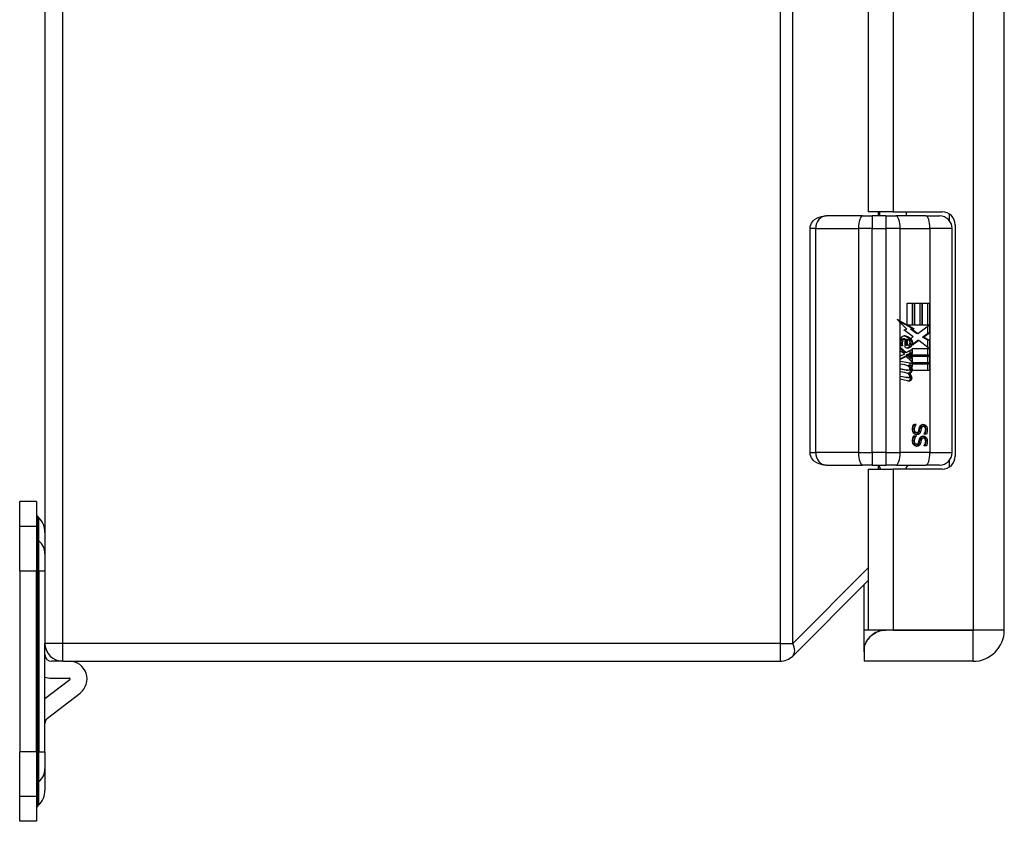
# Model space of a CAD drawing. Header units: inches. Extents: x 3.2 to 50.2, y 2.5 to 32.1.
# Tile 10 of 34: x 12.7 to 17.3, y 13.5 to 17.2. Entities that reach past the tile are written whole.
import ezdxf

# ---------------------------------------------------------------- set-up
doc = ezdxf.new("R2010")
doc.units = ezdxf.units.IN
doc.header["$MEASUREMENT"] = 0
doc.layers.add('Visible Edges(ANSI)', color=7, linetype='Continuous', lineweight=25)
doc.layers.add('Visible Tangent Edges(ANSI)', color=7, linetype='Continuous', lineweight=25)

msp = doc.modelspace()

# ---------------------------------------------------------------- linework, layer by layer
at = {"layer": 'Visible Edges(ANSI)'}
for p, q in [((12.8435, 20.1173), (12.8435, 14.2853)), ((17.3294, 14.3473), (17.3294, 20.0553)), ((16.6934, 18.0998), (16.6934, 16.3028)), ((16.8099, 16.3028), (16.6934, 16.3028)), ((16.7474, 16.284), (16.7474, 16.3028)), ((16.8099, 16.3028), (17.0394, 16.3028)), ((16.8724, 16.284), (16.8724, 16.3028)), ((16.6669, 16.284), (16.4969, 16.284)), ((16.6669, 16.284), (16.7117, 16.284)), ((16.7752, 16.284), (16.7117, 16.284)), ((16.7752, 16.284), (16.8223, 16.284)), ((16.9617, 16.284), (16.8223, 16.284)), ((16.9617, 16.284), (17.0264, 16.284)), ((16.4213, 15.1777), (16.4213, 16.2249)), ((17.0855, 15.1777), (17.0855, 16.2249)), ((17.0994, 16.2428), (17.0994, 15.1598)), ((16.8756, 15.8759), (16.9073, 15.8759)), ((16.8756, 15.7741), (16.8756, 15.8759)), ((16.9005, 15.7723), (16.9005, 15.8759)), ((16.9073, 15.8759), (16.9073, 15.7723)), ((16.9117, 15.8759), (16.9434, 15.8759)), ((16.9117, 15.7723), (16.9117, 15.8759)), ((16.9367, 15.7723), (16.9367, 15.8759)), ((16.9434, 15.8759), (16.9434, 15.7723)), ((16.9475, 15.7723), (16.9475, 15.8759)), ((16.9475, 15.8759), (16.9792, 15.8759)), ((16.9725, 15.7723), (16.9725, 15.8759)), ((16.9792, 15.8759), (16.9792, 15.7354)), ((16.8689, 15.7741), (16.8367, 15.7919)), ((16.8425, 15.7924), (16.8756, 15.7741)), ((16.8741, 15.7541), (16.8425, 15.786)), ((16.8601, 15.752), (16.8741, 15.7541)), ((16.9036, 15.719), (16.8601, 15.752)), ((16.8756, 15.7741), (16.8689, 15.7741)), ((16.9011, 15.7562), (16.8721, 15.7723)), ((16.8789, 15.7723), (16.8721, 15.7723)), ((16.8789, 15.7723), (16.9079, 15.7562)), ((16.9073, 15.7723), (16.8789, 15.7723)), ((16.8912, 15.7541), (16.9011, 15.7562)), ((16.9189, 15.7335), (16.8912, 15.7541)), ((16.8979, 15.7541), (16.8912, 15.7541)), ((16.9079, 15.7562), (16.8979, 15.7541)), ((16.8979, 15.7541), (16.9256, 15.7335)), ((16.9079, 15.7562), (16.9011, 15.7562)), ((16.9434, 15.7723), (16.9117, 15.7723)), ((16.9256, 15.7335), (16.9786, 15.7723)), ((16.9786, 15.7723), (16.9475, 15.7723)), ((16.9725, 15.7354), (16.9725, 15.7678)), ((16.8635, 15.7084), (16.8567, 15.7084)), ((16.8661, 15.6696), (16.8661, 15.708)), ((16.875, 15.7064), (16.8683, 15.7064)), ((16.8683, 15.7064), (16.8683, 15.6812)), ((16.875, 15.7064), (16.875, 15.6812)), ((16.8922, 15.7117), (16.9036, 15.719)), ((16.9296, 15.702), (16.9002, 15.6803)), ((16.9009, 15.6858), (16.9229, 15.702)), ((16.9256, 15.7335), (16.9189, 15.7335)), ((16.9296, 15.702), (16.9229, 15.702)), ((16.978, 15.6636), (16.9296, 15.702)), ((16.9467, 15.7169), (16.9725, 15.7354)), ((16.9725, 15.7023), (16.9467, 15.7169)), ((16.9534, 15.7169), (16.9467, 15.7169)), ((16.9792, 15.7354), (16.9534, 15.7169)), ((16.9534, 15.7169), (16.9792, 15.7023)), ((16.9792, 15.7354), (16.9725, 15.7354)), ((16.9725, 15.668), (16.9725, 15.7023)), ((16.9792, 15.7023), (16.9725, 15.7023)), ((16.9792, 15.7023), (16.9792, 15.6321)), ((16.8428, 15.6708), (16.8703, 15.645)), ((16.8428, 15.6538), (16.8428, 15.6708)), ((16.8635, 15.645), (16.8428, 15.6645)), ((16.862, 15.6397), (16.8428, 15.6538)), ((16.8543, 15.6765), (16.8454, 15.6765)), ((16.875, 15.6812), (16.8683, 15.6812)), ((16.8703, 15.645), (16.8966, 15.6595)), ((16.8795, 15.68), (16.8728, 15.68)), ((16.8899, 15.6425), (16.8899, 15.6558)), ((16.8975, 15.6828), (16.8908, 15.6828)), ((16.8966, 15.6595), (16.8966, 15.6425)), ((16.8994, 15.6636), (16.978, 15.6636)), ((16.8994, 15.64), (16.8994, 15.6636)), ((16.9725, 15.6321), (16.9725, 15.6636)), ((16.8428, 15.6293), (16.862, 15.6371)), ((16.8428, 15.6123), (16.8428, 15.6293)), ((16.8428, 15.6157), (16.8637, 15.6264)), ((16.8705, 15.6264), (16.8428, 15.6123)), ((16.862, 15.6371), (16.862, 15.6397)), ((16.8703, 15.645), (16.8635, 15.645)), ((16.8705, 15.6264), (16.8637, 15.6264)), ((16.8966, 15.6009), (16.8705, 15.6264)), ((16.8718, 15.6343), (16.8899, 15.6425)), ((16.8718, 15.6321), (16.8718, 15.6343)), ((16.8785, 15.6343), (16.8718, 15.6343)), ((16.8899, 15.6181), (16.8718, 15.6321)), ((16.8785, 15.6321), (16.8718, 15.6321)), ((16.8966, 15.6425), (16.8785, 15.6343)), ((16.8785, 15.6343), (16.8785, 15.6321)), ((16.8785, 15.6321), (16.8966, 15.6181)), ((16.882, 15.6321), (16.8994, 15.64)), ((16.9792, 15.6321), (16.882, 15.6321)), ((16.8892, 15.6277), (16.9792, 15.6277)), ((16.8994, 15.6198), (16.8892, 15.6277)), ((16.8966, 15.6425), (16.8899, 15.6425)), ((16.8899, 15.6075), (16.8899, 15.6181)), ((16.8966, 15.6181), (16.8899, 15.6181)), ((16.8966, 15.6181), (16.8966, 15.6009)), ((16.8994, 15.5965), (16.8994, 15.6198)), ((16.9725, 15.5965), (16.9725, 15.6277)), ((16.9792, 15.6277), (16.9792, 15.5965)), ((16.8428, 15.605), (16.8966, 15.5949)), ((16.8428, 15.5912), (16.8428, 15.605)), ((16.8899, 15.5949), (16.8428, 15.6037)), ((16.865, 15.587), (16.8428, 15.5912)), ((16.8428, 15.5694), (16.8768, 15.563)), ((16.8428, 15.5556), (16.8428, 15.5694)), ((16.8701, 15.563), (16.8428, 15.5682)), ((16.8789, 15.5628), (16.8722, 15.5628)), ((16.8804, 15.5809), (16.8804, 15.5838)), ((16.8872, 15.5838), (16.8804, 15.5838)), ((16.8872, 15.5808), (16.8805, 15.5808)), ((16.8872, 15.5838), (16.8872, 15.5808)), ((16.8966, 15.583), (16.8872, 15.5838)), ((16.8966, 15.5949), (16.8899, 15.5949)), ((16.8899, 15.5836), (16.8899, 15.5949)), ((16.8934, 15.5798), (16.8994, 15.5792)), ((16.8994, 15.5792), (16.8939, 15.5792)), ((16.8966, 15.5949), (16.8966, 15.583)), ((16.9792, 15.5965), (16.8994, 15.5965)), ((16.8994, 15.5921), (16.9792, 15.5921)), ((16.8994, 15.5792), (16.8994, 15.5921)), ((16.9725, 15.5609), (16.9725, 15.5921)), ((16.9792, 15.5921), (16.9792, 15.5609)), ((16.865, 15.5514), (16.8428, 15.5556)), ((16.8428, 15.5342), (16.8768, 15.5278)), ((16.8428, 15.5203), (16.8428, 15.5342)), ((16.8701, 15.5278), (16.8428, 15.5329)), ((16.8766, 15.5133), (16.8428, 15.5203)), ((16.8789, 15.5276), (16.8722, 15.5276)), ((16.8845, 15.548), (16.8778, 15.548)), ((16.9792, 15.5609), (16.9008, 15.5609)), ((16.9056, 15.3093), (16.9167, 15.3093)), ((16.91, 15.3086), (16.91, 15.3093)), ((16.9167, 15.3086), (16.91, 15.3086)), ((16.9167, 15.3093), (16.9167, 15.3086)), ((16.9512, 15.2989), (16.9445, 15.2989)), ((16.9056, 15.255), (16.9167, 15.255)), ((16.91, 15.2543), (16.91, 15.255)), ((16.9167, 15.2543), (16.91, 15.2543)), ((16.9192, 15.2709), (16.9125, 15.2709)), ((16.9167, 15.255), (16.9167, 15.2543)), ((16.9512, 15.2447), (16.9445, 15.2447)), ((16.9545, 15.2639), (16.9545, 15.2645)), ((16.9651, 15.2639), (16.9545, 15.2639)), ((16.9192, 15.2167), (16.9125, 15.2167)), ((16.9545, 15.2096), (16.9545, 15.2103)), ((16.9651, 15.2096), (16.9545, 15.2096)), ((16.4969, 15.1186), (16.6669, 15.1186)), ((16.7117, 15.1186), (16.6669, 15.1186)), ((16.7117, 15.1186), (16.7752, 15.1186)), ((16.8223, 15.1186), (16.7752, 15.1186)), ((16.8223, 15.1186), (16.9617, 15.1186)), ((17.0264, 15.1186), (16.9617, 15.1186)), ((16.6934, 15.0998), (16.8099, 15.0998)), ((16.6934, 15.0998), (16.6934, 14.3473)), ((17.0394, 15.0998), (16.8099, 15.0998)), ((12.7254, 14.8319), (12.7254, 14.9493)), ((12.8041, 14.9493), (12.7254, 14.9493)), ((12.8041, 14.9493), (12.8041, 14.8319)), ((12.8147, 14.873), (12.8099, 14.8778)), ((12.7254, 14.6239), (12.7254, 14.8319)), ((12.8041, 14.8319), (12.8041, 14.6239)), ((12.7254, 14.6239), (12.7254, 13.7787)), ((12.8041, 13.7787), (12.8041, 14.6239)), ((16.34, 14.2259), (16.6934, 14.5793)), ((16.6734, 14.3473), (16.6734, 14.5593)), ((16.6734, 14.262), (16.6734, 14.3473)), ((16.8099, 14.3473), (16.6934, 14.3473)), ((17.1834, 14.3473), (16.7753, 14.3473)), ((16.8099, 14.3473), (17.1834, 14.3473)), ((17.1834, 14.3473), (17.1834, 14.3473)), ((12.8435, 13.7787), (12.8435, 14.2853)), ((16.6734, 14.262), (16.6734, 14.2454)), ((16.6734, 14.2454), (16.6734, 14.2013)), ((12.9275, 14.2013), (12.875, 14.2013)), ((12.9275, 14.2013), (16.2806, 14.2013)), ((17.1834, 14.2013), (16.6734, 14.2013)), ((12.9601, 14.1155), (12.8435, 14.0257)), ((12.875, 14.1226), (12.9577, 14.1226)), ((12.8558, 13.9358), (13.0081, 14.0531)), ((12.7254, 13.5707), (12.7254, 13.7787)), ((12.8041, 13.7787), (12.8041, 13.5707)), ((12.8435, 13.7787), (12.8435, 13.6992)), ((12.8435, 13.6992), (12.8435, 13.5992)), ((12.7254, 13.4533), (12.7254, 13.5707)), ((12.8041, 13.5707), (12.8041, 13.4533)), ((12.8147, 13.5296), (12.8099, 13.5249)), ((12.8041, 13.4533), (12.7254, 13.4533))]:
    msp.add_line(p, q, dxfattribs=at)
at = {"layer": 'Visible Edges(ANSI)', "flags": 128}
for points in [[(16.4213, 16.2249), (16.4221, 16.2339), (16.4244, 16.2423), (16.4278, 16.2498), (16.4321, 16.2563), (16.4369, 16.2618), (16.4419, 16.2664), (16.4525, 16.2734), (16.4633, 16.2783), (16.4744, 16.2815), (16.4856, 16.2834), (16.4969, 16.284)], [(16.9004, 15.286), (16.9004, 15.2873), (16.9005, 15.2885), (16.9005, 15.2897), (16.9006, 15.2909), (16.9007, 15.292), (16.9008, 15.2931), (16.9009, 15.2942), (16.9011, 15.2953), (16.9013, 15.2963), (16.9015, 15.2973), (16.9017, 15.2982), (16.9019, 15.2991), (16.9022, 15.3), (16.9024, 15.3009), (16.9027, 15.3018), (16.903, 15.3026), (16.9033, 15.3035), (16.9036, 15.3044), (16.9039, 15.3052), (16.9042, 15.306), (16.9046, 15.3069), (16.9049, 15.3077), (16.9052, 15.3085), (16.9056, 15.3093)], [(16.9065, 15.2675), (16.906, 15.2681), (16.9055, 15.2687), (16.9051, 15.2693), (16.9047, 15.2699), (16.9043, 15.2705), (16.9039, 15.2712), (16.9035, 15.2718), (16.9032, 15.2725), (16.9028, 15.2731), (16.9025, 15.2738), (16.9022, 15.2745), (16.902, 15.2752), (16.9017, 15.276), (16.9015, 15.2767), (16.9013, 15.2775), (16.9011, 15.2783), (16.9009, 15.2792), (16.9008, 15.2801), (16.9007, 15.281), (16.9006, 15.2819), (16.9005, 15.2829), (16.9005, 15.2839), (16.9004, 15.285), (16.9004, 15.286)], [(16.9013, 15.2867), (16.9014, 15.2876), (16.9014, 15.2885), (16.9015, 15.2895), (16.9016, 15.2904), (16.9017, 15.2913), (16.9019, 15.2923), (16.9021, 15.2932), (16.9023, 15.2942), (16.9026, 15.2951), (16.9029, 15.2961), (16.9032, 15.2971), (16.9036, 15.2981), (16.904, 15.299), (16.9044, 15.3), (16.9049, 15.3009), (16.9053, 15.3018), (16.9058, 15.3027), (16.9063, 15.3036), (16.9069, 15.3045), (16.9074, 15.3054), (16.908, 15.3062), (16.9087, 15.307), (16.9093, 15.3078), (16.91, 15.3086)], [(16.9125, 15.2709), (16.9116, 15.271), (16.9108, 15.271), (16.9101, 15.2712), (16.9093, 15.2714), (16.9086, 15.2716), (16.9079, 15.2719), (16.9073, 15.2723), (16.9066, 15.2727), (16.906, 15.2732), (16.9055, 15.2737), (16.9049, 15.2743), (16.9044, 15.2749), (16.9039, 15.2756), (16.9035, 15.2764), (16.9031, 15.2771), (16.9027, 15.278), (16.9024, 15.2789), (16.9021, 15.2799), (16.9019, 15.2809), (16.9017, 15.2819), (16.9015, 15.2831), (16.9014, 15.2842), (16.9014, 15.2854), (16.9013, 15.2867)], [(16.9167, 15.3086), (16.916, 15.3078), (16.9154, 15.307), (16.9148, 15.3062), (16.9142, 15.3054), (16.9136, 15.3045), (16.9131, 15.3036), (16.9125, 15.3027), (16.9121, 15.3018), (16.9116, 15.3009), (16.9111, 15.3), (16.9107, 15.299), (16.9103, 15.2981), (16.91, 15.2971), (16.9096, 15.2961), (16.9094, 15.2951), (16.9091, 15.2942), (16.9088, 15.2932), (16.9086, 15.2923), (16.9085, 15.2913), (16.9083, 15.2904), (16.9082, 15.2895), (16.9081, 15.2885), (16.9081, 15.2876), (16.9081, 15.2867)], [(16.9081, 15.2867), (16.9081, 15.2854), (16.9082, 15.2842), (16.9083, 15.2831), (16.9084, 15.2819), (16.9086, 15.2809), (16.9088, 15.2799), (16.9091, 15.2789), (16.9094, 15.278), (16.9098, 15.2771), (16.9102, 15.2764), (16.9106, 15.2756), (16.9111, 15.2749), (16.9116, 15.2743), (16.9122, 15.2737), (16.9128, 15.2732), (16.9134, 15.2727), (16.914, 15.2723), (16.9147, 15.2719), (16.9154, 15.2716), (16.9161, 15.2714), (16.9168, 15.2712), (16.9176, 15.271), (16.9184, 15.271), (16.9192, 15.2709)], [(16.9294, 15.2797), (16.9295, 15.2802), (16.9297, 15.2807), (16.9298, 15.2813), (16.9299, 15.2818), (16.9301, 15.2823), (16.9302, 15.2828), (16.9303, 15.2833), (16.9304, 15.2838), (16.9305, 15.2843), (16.9306, 15.2847), (16.9307, 15.2852), (16.9308, 15.2857), (16.9309, 15.2861), (16.9311, 15.2866), (16.9312, 15.2871), (16.9313, 15.2876), (16.9314, 15.2882), (16.9315, 15.2887), (16.9317, 15.2893), (16.9318, 15.2899), (16.932, 15.2905), (16.9321, 15.2911), (16.9323, 15.2918), (16.9324, 15.2925)], [(16.9306, 15.2752), (16.9308, 15.2757), (16.9309, 15.2762), (16.9311, 15.2767), (16.9312, 15.2773), (16.9313, 15.2778), (16.9315, 15.2784), (16.9316, 15.279), (16.9318, 15.2797), (16.932, 15.2803), (16.9321, 15.281), (16.9323, 15.2817), (16.9324, 15.2824), (16.9326, 15.2831), (16.9327, 15.2838), (16.9329, 15.2845), (16.933, 15.2851), (16.9332, 15.2858), (16.9333, 15.2864), (16.9335, 15.287), (16.9336, 15.2876), (16.9338, 15.2881), (16.9339, 15.2887), (16.934, 15.2892), (16.9342, 15.2897)], [(16.9324, 15.2925), (16.9326, 15.2931), (16.9327, 15.2937), (16.9329, 15.2942), (16.9331, 15.2948), (16.9333, 15.2954), (16.9334, 15.2959), (16.9336, 15.2965), (16.9338, 15.297), (16.934, 15.2975), (16.9343, 15.298), (16.9345, 15.2985), (16.9347, 15.299), (16.9349, 15.2995), (16.9352, 15.3), (16.9354, 15.3004), (16.9357, 15.3009), (16.936, 15.3013), (16.9363, 15.3018), (16.9366, 15.3022), (16.9369, 15.3026), (16.9372, 15.303), (16.9376, 15.3034), (16.9379, 15.3038), (16.9383, 15.3042)], [(16.9342, 15.2897), (16.9344, 15.2904), (16.9346, 15.2911), (16.9348, 15.2918), (16.9351, 15.2925), (16.9353, 15.2931), (16.9356, 15.2937), (16.9359, 15.2942), (16.9363, 15.2947), (16.9366, 15.2952), (16.937, 15.2957), (16.9374, 15.2962), (16.9378, 15.2966), (16.9382, 15.2969), (16.9387, 15.2973), (16.9392, 15.2976), (16.9397, 15.2979), (16.9402, 15.2981), (16.9407, 15.2984), (16.9413, 15.2985), (16.9419, 15.2987), (16.9425, 15.2988), (16.9432, 15.2989), (16.9438, 15.2989), (16.9445, 15.2989)], [(16.9409, 15.2897), (16.9408, 15.2892), (16.9406, 15.2887), (16.9405, 15.2881), (16.9404, 15.2876), (16.9402, 15.287), (16.9401, 15.2864), (16.9399, 15.2858), (16.9398, 15.2851), (16.9396, 15.2845), (16.9395, 15.2838), (16.9393, 15.2831), (16.9392, 15.2824), (16.939, 15.2817), (16.9388, 15.281), (16.9387, 15.2803), (16.9385, 15.2797), (16.9384, 15.279), (16.9382, 15.2784), (16.9381, 15.2778), (16.9379, 15.2773), (16.9378, 15.2767), (16.9377, 15.2762), (16.9375, 15.2757), (16.9374, 15.2752)], [(16.9383, 15.3042), (16.9387, 15.3045), (16.9391, 15.3049), (16.9394, 15.3052), (16.9399, 15.3055), (16.9403, 15.3058), (16.9407, 15.3061), (16.9411, 15.3064), (16.9416, 15.3067), (16.942, 15.3069), (16.9425, 15.3071), (16.943, 15.3074), (16.9435, 15.3076), (16.944, 15.3078), (16.9445, 15.3079), (16.945, 15.3081), (16.9456, 15.3082), (16.9461, 15.3084), (16.9467, 15.3085), (16.9473, 15.3086), (16.9478, 15.3086), (16.9484, 15.3087), (16.9491, 15.3087), (16.9497, 15.3088), (16.9503, 15.3088)], [(16.9512, 15.2989), (16.9506, 15.2989), (16.9499, 15.2989), (16.9492, 15.2988), (16.9486, 15.2987), (16.948, 15.2985), (16.9475, 15.2984), (16.9469, 15.2981), (16.9464, 15.2979), (16.9459, 15.2976), (16.9454, 15.2973), (16.945, 15.2969), (16.9445, 15.2966), (16.9441, 15.2962), (16.9437, 15.2957), (16.9434, 15.2952), (16.943, 15.2947), (16.9427, 15.2942), (16.9424, 15.2937), (16.9421, 15.2931), (16.9418, 15.2925), (16.9415, 15.2918), (16.9413, 15.2911), (16.9411, 15.2904), (16.9409, 15.2897)], [(16.9626, 15.2849), (16.9626, 15.2865), (16.9625, 15.288), (16.9624, 15.2894), (16.9622, 15.2908), (16.9619, 15.2922), (16.9615, 15.2935), (16.9611, 15.2948), (16.9607, 15.2961), (16.9602, 15.2973), (16.9596, 15.2984), (16.9589, 15.2996), (16.9582, 15.3006), (16.9575, 15.3017), (16.9566, 15.3027), (16.9558, 15.3036), (16.9549, 15.3044), (16.954, 15.3052), (16.9531, 15.3059), (16.9521, 15.3065), (16.9511, 15.3071), (16.9501, 15.3075), (16.949, 15.3079), (16.9479, 15.3082), (16.9468, 15.3085)], [(16.9503, 15.3088), (16.9517, 15.3087), (16.953, 15.3086), (16.9542, 15.3083), (16.9554, 15.308), (16.9566, 15.3076), (16.9578, 15.3071), (16.9589, 15.3065), (16.96, 15.3058), (16.961, 15.305), (16.962, 15.3041), (16.963, 15.3031), (16.9639, 15.302), (16.9648, 15.3009), (16.9656, 15.2997), (16.9663, 15.2985), (16.9669, 15.2972), (16.9675, 15.2958), (16.968, 15.2944), (16.9684, 15.293), (16.9688, 15.2915), (16.969, 15.2899), (16.9692, 15.2883), (16.9693, 15.2866), (16.9694, 15.2849)], [(16.9617, 15.2843), (16.9617, 15.2854), (16.9616, 15.2864), (16.9615, 15.2874), (16.9614, 15.2884), (16.9612, 15.2893), (16.961, 15.2902), (16.9607, 15.2911), (16.9604, 15.2919), (16.9601, 15.2927), (16.9597, 15.2935), (16.9593, 15.2942), (16.9588, 15.2949), (16.9583, 15.2955), (16.9578, 15.2961), (16.9573, 15.2967), (16.9567, 15.2971), (16.9561, 15.2976), (16.9555, 15.2979), (16.9548, 15.2982), (16.9542, 15.2985), (16.9535, 15.2987), (16.9528, 15.2988), (16.952, 15.2989), (16.9512, 15.2989)], [(16.9004, 15.2318), (16.9004, 15.233), (16.9005, 15.2343), (16.9005, 15.2355), (16.9006, 15.2366), (16.9007, 15.2378), (16.9008, 15.2389), (16.9009, 15.24), (16.9011, 15.241), (16.9013, 15.242), (16.9015, 15.243), (16.9017, 15.2439), (16.9019, 15.2449), (16.9022, 15.2457), (16.9024, 15.2466), (16.9027, 15.2475), (16.903, 15.2484), (16.9033, 15.2492), (16.9036, 15.2501), (16.9039, 15.2509), (16.9042, 15.2518), (16.9046, 15.2526), (16.9049, 15.2534), (16.9052, 15.2542), (16.9056, 15.255)], [(16.9013, 15.2324), (16.9014, 15.2334), (16.9014, 15.2343), (16.9015, 15.2352), (16.9016, 15.2361), (16.9017, 15.2371), (16.9019, 15.238), (16.9021, 15.239), (16.9023, 15.2399), (16.9026, 15.2409), (16.9029, 15.2418), (16.9032, 15.2428), (16.9036, 15.2438), (16.904, 15.2448), (16.9044, 15.2457), (16.9049, 15.2467), (16.9053, 15.2476), (16.9058, 15.2485), (16.9063, 15.2494), (16.9069, 15.2502), (16.9074, 15.2511), (16.908, 15.2519), (16.9087, 15.2527), (16.9093, 15.2535), (16.91, 15.2543)], [(16.9206, 15.2611), (16.9199, 15.2611), (16.9193, 15.2612), (16.9186, 15.2612), (16.918, 15.2613), (16.9173, 15.2614), (16.9167, 15.2615), (16.9161, 15.2617), (16.9154, 15.2619), (16.9148, 15.2621), (16.9141, 15.2623), (16.9135, 15.2625), (16.9129, 15.2628), (16.9123, 15.2631), (16.9117, 15.2634), (16.9111, 15.2637), (16.9105, 15.2641), (16.9099, 15.2644), (16.9094, 15.2648), (16.9089, 15.2652), (16.9083, 15.2657), (16.9078, 15.2661), (16.9074, 15.2666), (16.9069, 15.267), (16.9065, 15.2675)], [(16.9167, 15.2543), (16.916, 15.2535), (16.9154, 15.2527), (16.9148, 15.2519), (16.9142, 15.2511), (16.9136, 15.2502), (16.9131, 15.2494), (16.9125, 15.2485), (16.9121, 15.2476), (16.9116, 15.2467), (16.9111, 15.2457), (16.9107, 15.2448), (16.9103, 15.2438), (16.91, 15.2428), (16.9096, 15.2418), (16.9094, 15.2409), (16.9091, 15.2399), (16.9088, 15.239), (16.9086, 15.238), (16.9085, 15.2371), (16.9083, 15.2361), (16.9082, 15.2352), (16.9081, 15.2343), (16.9081, 15.2334), (16.9081, 15.2324)], [(16.9173, 15.2614), (16.9181, 15.2616), (16.9189, 15.2617), (16.9197, 15.262), (16.9204, 15.2622), (16.9211, 15.2625), (16.9218, 15.2629), (16.9225, 15.2632), (16.9231, 15.2636), (16.9237, 15.2641), (16.9243, 15.2645), (16.9249, 15.265), (16.9255, 15.2656), (16.9261, 15.2662), (16.9266, 15.2668), (16.9271, 15.2674), (16.9276, 15.2681), (16.928, 15.2689), (16.9285, 15.2697), (16.9289, 15.2705), (16.9293, 15.2713), (16.9297, 15.2722), (16.93, 15.2732), (16.9303, 15.2742), (16.9306, 15.2752)], [(16.9192, 15.2709), (16.9198, 15.2709), (16.9205, 15.271), (16.9211, 15.2711), (16.9217, 15.2712), (16.9223, 15.2713), (16.9228, 15.2714), (16.9233, 15.2716), (16.9238, 15.2719), (16.9243, 15.2721), (16.9248, 15.2724), (16.9252, 15.2727), (16.9257, 15.273), (16.9261, 15.2734), (16.9265, 15.2738), (16.9268, 15.2742), (16.9272, 15.2747), (16.9275, 15.2752), (16.9278, 15.2757), (16.9281, 15.2763), (16.9284, 15.2769), (16.9287, 15.2775), (16.9289, 15.2782), (16.9292, 15.2789), (16.9294, 15.2797)], [(16.9374, 15.2752), (16.937, 15.274), (16.9366, 15.2729), (16.9362, 15.2718), (16.9357, 15.2707), (16.9353, 15.2698), (16.9347, 15.2689), (16.9342, 15.268), (16.9336, 15.2672), (16.933, 15.2664), (16.9324, 15.2657), (16.9317, 15.2651), (16.931, 15.2645), (16.9303, 15.264), (16.9296, 15.2635), (16.9288, 15.263), (16.928, 15.2626), (16.9272, 15.2623), (16.9263, 15.262), (16.9254, 15.2617), (16.9245, 15.2615), (16.9236, 15.2613), (16.9226, 15.2612), (16.9216, 15.2611), (16.9206, 15.2611)], [(16.9324, 15.2382), (16.9326, 15.2388), (16.9327, 15.2394), (16.9329, 15.24), (16.9331, 15.2406), (16.9333, 15.2411), (16.9334, 15.2417), (16.9336, 15.2422), (16.9338, 15.2427), (16.934, 15.2433), (16.9343, 15.2438), (16.9345, 15.2443), (16.9347, 15.2448), (16.9349, 15.2452), (16.9352, 15.2457), (16.9354, 15.2462), (16.9357, 15.2466), (16.936, 15.2471), (16.9363, 15.2475), (16.9366, 15.2479), (16.9369, 15.2483), (16.9372, 15.2487), (16.9376, 15.2491), (16.9379, 15.2495), (16.9383, 15.2499)], [(16.9342, 15.2354), (16.9344, 15.2362), (16.9346, 15.2369), (16.9348, 15.2375), (16.9351, 15.2382), (16.9353, 15.2388), (16.9356, 15.2394), (16.9359, 15.2399), (16.9363, 15.2405), (16.9366, 15.241), (16.937, 15.2414), (16.9374, 15.2419), (16.9378, 15.2423), (16.9382, 15.2427), (16.9387, 15.243), (16.9392, 15.2433), (16.9397, 15.2436), (16.9402, 15.2439), (16.9407, 15.2441), (16.9413, 15.2443), (16.9419, 15.2444), (16.9425, 15.2445), (16.9432, 15.2446), (16.9438, 15.2447), (16.9445, 15.2447)], [(16.9383, 15.2499), (16.9387, 15.2503), (16.9391, 15.2506), (16.9394, 15.2509), (16.9399, 15.2513), (16.9403, 15.2516), (16.9407, 15.2518), (16.9411, 15.2521), (16.9416, 15.2524), (16.942, 15.2526), (16.9425, 15.2529), (16.943, 15.2531), (16.9435, 15.2533), (16.944, 15.2535), (16.9445, 15.2537), (16.945, 15.2538), (16.9456, 15.254), (16.9461, 15.2541), (16.9467, 15.2542), (16.9473, 15.2543), (16.9478, 15.2544), (16.9484, 15.2544), (16.9491, 15.2545), (16.9497, 15.2545), (16.9503, 15.2545)], [(16.9512, 15.2447), (16.9506, 15.2447), (16.9499, 15.2446), (16.9492, 15.2445), (16.9486, 15.2444), (16.948, 15.2443), (16.9475, 15.2441), (16.9469, 15.2439), (16.9464, 15.2436), (16.9459, 15.2433), (16.9454, 15.243), (16.945, 15.2427), (16.9445, 15.2423), (16.9441, 15.2419), (16.9437, 15.2414), (16.9434, 15.241), (16.943, 15.2405), (16.9427, 15.2399), (16.9424, 15.2394), (16.9421, 15.2388), (16.9418, 15.2382), (16.9415, 15.2375), (16.9413, 15.2369), (16.9411, 15.2362), (16.9409, 15.2354)], [(16.9626, 15.2307), (16.9626, 15.2322), (16.9625, 15.2337), (16.9624, 15.2351), (16.9622, 15.2366), (16.9619, 15.2379), (16.9615, 15.2393), (16.9611, 15.2405), (16.9607, 15.2418), (16.9602, 15.243), (16.9596, 15.2442), (16.9589, 15.2453), (16.9582, 15.2464), (16.9575, 15.2474), (16.9566, 15.2484), (16.9558, 15.2493), (16.9549, 15.2502), (16.954, 15.2509), (16.9531, 15.2516), (16.9521, 15.2523), (16.9511, 15.2528), (16.9501, 15.2533), (16.949, 15.2537), (16.9479, 15.254), (16.9468, 15.2542)], [(16.9503, 15.2545), (16.9517, 15.2545), (16.953, 15.2543), (16.9542, 15.2541), (16.9554, 15.2538), (16.9566, 15.2533), (16.9578, 15.2528), (16.9589, 15.2522), (16.96, 15.2515), (16.961, 15.2507), (16.962, 15.2498), (16.963, 15.2489), (16.9639, 15.2478), (16.9648, 15.2466), (16.9656, 15.2454), (16.9663, 15.2442), (16.9669, 15.2429), (16.9675, 15.2415), (16.968, 15.2401), (16.9684, 15.2387), (16.9688, 15.2372), (16.969, 15.2356), (16.9692, 15.234), (16.9693, 15.2324), (16.9694, 15.2307)], [(16.9617, 15.23), (16.9617, 15.2311), (16.9616, 15.2321), (16.9615, 15.2332), (16.9614, 15.2341), (16.9612, 15.2351), (16.961, 15.236), (16.9607, 15.2368), (16.9604, 15.2377), (16.9601, 15.2385), (16.9597, 15.2392), (16.9593, 15.2399), (16.9588, 15.2406), (16.9583, 15.2413), (16.9578, 15.2419), (16.9573, 15.2424), (16.9567, 15.2429), (16.9561, 15.2433), (16.9555, 15.2437), (16.9548, 15.244), (16.9542, 15.2442), (16.9535, 15.2444), (16.9528, 15.2446), (16.952, 15.2447), (16.9512, 15.2447)], [(16.9545, 15.2645), (16.955, 15.2651), (16.9554, 15.2657), (16.9559, 15.2664), (16.9563, 15.267), (16.9568, 15.2677), (16.9572, 15.2684), (16.9576, 15.2691), (16.958, 15.2699), (16.9584, 15.2707), (16.9588, 15.2715), (16.9592, 15.2724), (16.9596, 15.2732), (16.9599, 15.2741), (16.9602, 15.275), (16.9605, 15.2759), (16.9608, 15.2768), (16.961, 15.2777), (16.9612, 15.2786), (16.9613, 15.2796), (16.9615, 15.2805), (16.9616, 15.2814), (16.9617, 15.2824), (16.9617, 15.2833), (16.9617, 15.2843)], [(16.9583, 15.2639), (16.9587, 15.2646), (16.959, 15.2654), (16.9593, 15.2662), (16.9596, 15.267), (16.9599, 15.2678), (16.9602, 15.2686), (16.9604, 15.2694), (16.9607, 15.2702), (16.9609, 15.2711), (16.9611, 15.2719), (16.9613, 15.2728), (16.9615, 15.2737), (16.9617, 15.2746), (16.9619, 15.2755), (16.962, 15.2764), (16.9622, 15.2773), (16.9623, 15.2782), (16.9624, 15.2791), (16.9625, 15.2801), (16.9625, 15.281), (16.9626, 15.282), (16.9626, 15.283), (16.9626, 15.2839), (16.9626, 15.2849)], [(16.9694, 15.2849), (16.9694, 15.2839), (16.9693, 15.283), (16.9693, 15.282), (16.9693, 15.281), (16.9692, 15.2801), (16.9691, 15.2791), (16.969, 15.2782), (16.9689, 15.2773), (16.9688, 15.2764), (16.9686, 15.2755), (16.9684, 15.2746), (16.9683, 15.2737), (16.9681, 15.2728), (16.9679, 15.2719), (16.9677, 15.2711), (16.9674, 15.2702), (16.9672, 15.2694), (16.9669, 15.2686), (16.9666, 15.2678), (16.9664, 15.267), (16.9661, 15.2662), (16.9657, 15.2654), (16.9654, 15.2646), (16.9651, 15.2639)], [(16.9065, 15.2133), (16.906, 15.2138), (16.9055, 15.2144), (16.9051, 15.215), (16.9047, 15.2156), (16.9043, 15.2162), (16.9039, 15.2169), (16.9035, 15.2175), (16.9032, 15.2182), (16.9028, 15.2189), (16.9025, 15.2196), (16.9022, 15.2202), (16.902, 15.221), (16.9017, 15.2217), (16.9015, 15.2225), (16.9013, 15.2233), (16.9011, 15.2241), (16.9009, 15.2249), (16.9008, 15.2258), (16.9007, 15.2267), (16.9006, 15.2277), (16.9005, 15.2286), (16.9005, 15.2297), (16.9004, 15.2307), (16.9004, 15.2318)], [(16.9125, 15.2167), (16.9116, 15.2167), (16.9108, 15.2168), (16.9101, 15.2169), (16.9093, 15.2171), (16.9086, 15.2173), (16.9079, 15.2177), (16.9073, 15.218), (16.9066, 15.2184), (16.906, 15.2189), (16.9055, 15.2194), (16.9049, 15.22), (16.9044, 15.2206), (16.9039, 15.2213), (16.9035, 15.2221), (16.9031, 15.2229), (16.9027, 15.2237), (16.9024, 15.2246), (16.9021, 15.2256), (16.9019, 15.2266), (16.9017, 15.2277), (16.9015, 15.2288), (16.9014, 15.2299), (16.9014, 15.2312), (16.9013, 15.2324)], [(16.9206, 15.2068), (16.9199, 15.2068), (16.9193, 15.2069), (16.9186, 15.2069), (16.918, 15.207), (16.9173, 15.2071), (16.9167, 15.2073), (16.9161, 15.2074), (16.9154, 15.2076), (16.9148, 15.2078), (16.9141, 15.208), (16.9135, 15.2083), (16.9129, 15.2085), (16.9123, 15.2088), (16.9117, 15.2091), (16.9111, 15.2095), (16.9105, 15.2098), (16.9099, 15.2102), (16.9094, 15.2106), (16.9089, 15.211), (16.9083, 15.2114), (16.9078, 15.2118), (16.9074, 15.2123), (16.9069, 15.2128), (16.9065, 15.2133)], [(16.9081, 15.2324), (16.9081, 15.2312), (16.9082, 15.2299), (16.9083, 15.2288), (16.9084, 15.2277), (16.9086, 15.2266), (16.9088, 15.2256), (16.9091, 15.2246), (16.9094, 15.2237), (16.9098, 15.2229), (16.9102, 15.2221), (16.9106, 15.2213), (16.9111, 15.2206), (16.9116, 15.22), (16.9122, 15.2194), (16.9128, 15.2189), (16.9134, 15.2184), (16.914, 15.218), (16.9147, 15.2177), (16.9154, 15.2173), (16.9161, 15.2171), (16.9168, 15.2169), (16.9176, 15.2168), (16.9184, 15.2167), (16.9192, 15.2167)], [(16.9173, 15.2071), (16.9181, 15.2073), (16.9189, 15.2075), (16.9197, 15.2077), (16.9204, 15.208), (16.9211, 15.2083), (16.9218, 15.2086), (16.9225, 15.209), (16.9231, 15.2094), (16.9237, 15.2098), (16.9243, 15.2103), (16.9249, 15.2108), (16.9255, 15.2113), (16.9261, 15.2119), (16.9266, 15.2125), (16.9271, 15.2132), (16.9276, 15.2139), (16.928, 15.2146), (16.9285, 15.2154), (16.9289, 15.2162), (16.9293, 15.2171), (16.9297, 15.218), (16.93, 15.2189), (16.9303, 15.2199), (16.9306, 15.2209)], [(16.9192, 15.2167), (16.9198, 15.2167), (16.9205, 15.2167), (16.9211, 15.2168), (16.9217, 15.2169), (16.9223, 15.217), (16.9228, 15.2172), (16.9233, 15.2174), (16.9238, 15.2176), (16.9243, 15.2178), (16.9248, 15.2181), (16.9252, 15.2184), (16.9257, 15.2188), (16.9261, 15.2191), (16.9265, 15.2195), (16.9268, 15.22), (16.9272, 15.2204), (16.9275, 15.2209), (16.9278, 15.2215), (16.9281, 15.222), (16.9284, 15.2226), (16.9287, 15.2233), (16.9289, 15.2239), (16.9292, 15.2246), (16.9294, 15.2254)], [(16.9374, 15.2209), (16.937, 15.2197), (16.9366, 15.2186), (16.9362, 15.2175), (16.9357, 15.2165), (16.9353, 15.2155), (16.9347, 15.2146), (16.9342, 15.2137), (16.9336, 15.2129), (16.933, 15.2122), (16.9324, 15.2115), (16.9317, 15.2108), (16.931, 15.2102), (16.9303, 15.2097), (16.9296, 15.2092), (16.9288, 15.2087), (16.928, 15.2083), (16.9272, 15.208), (16.9263, 15.2077), (16.9254, 15.2074), (16.9245, 15.2072), (16.9236, 15.207), (16.9226, 15.2069), (16.9216, 15.2069), (16.9206, 15.2068)], [(16.9294, 15.2254), (16.9295, 15.2259), (16.9297, 15.2265), (16.9298, 15.227), (16.9299, 15.2275), (16.9301, 15.228), (16.9302, 15.2285), (16.9303, 15.229), (16.9304, 15.2295), (16.9305, 15.23), (16.9306, 15.2305), (16.9307, 15.2309), (16.9308, 15.2314), (16.9309, 15.2318), (16.9311, 15.2323), (16.9312, 15.2328), (16.9313, 15.2334), (16.9314, 15.2339), (16.9315, 15.2344), (16.9317, 15.235), (16.9318, 15.2356), (16.932, 15.2362), (16.9321, 15.2369), (16.9323, 15.2375), (16.9324, 15.2382)], [(16.9306, 15.2209), (16.9308, 15.2214), (16.9309, 15.2219), (16.9311, 15.2224), (16.9312, 15.223), (16.9313, 15.2236), (16.9315, 15.2241), (16.9316, 15.2248), (16.9318, 15.2254), (16.932, 15.226), (16.9321, 15.2267), (16.9323, 15.2274), (16.9324, 15.2281), (16.9326, 15.2288), (16.9327, 15.2295), (16.9329, 15.2302), (16.933, 15.2309), (16.9332, 15.2315), (16.9333, 15.2321), (16.9335, 15.2327), (16.9336, 15.2333), (16.9338, 15.2339), (16.9339, 15.2344), (16.934, 15.2349), (16.9342, 15.2354)], [(16.9409, 15.2354), (16.9408, 15.2349), (16.9406, 15.2344), (16.9405, 15.2339), (16.9404, 15.2333), (16.9402, 15.2327), (16.9401, 15.2321), (16.9399, 15.2315), (16.9398, 15.2309), (16.9396, 15.2302), (16.9395, 15.2295), (16.9393, 15.2288), (16.9392, 15.2281), (16.939, 15.2274), (16.9388, 15.2267), (16.9387, 15.226), (16.9385, 15.2254), (16.9384, 15.2248), (16.9382, 15.2241), (16.9381, 15.2236), (16.9379, 15.223), (16.9378, 15.2224), (16.9377, 15.2219), (16.9375, 15.2214), (16.9374, 15.2209)], [(16.9545, 15.2103), (16.955, 15.2109), (16.9554, 15.2115), (16.9559, 15.2121), (16.9563, 15.2127), (16.9568, 15.2134), (16.9572, 15.2141), (16.9576, 15.2149), (16.958, 15.2156), (16.9584, 15.2164), (16.9588, 15.2172), (16.9592, 15.2181), (16.9596, 15.219), (16.9599, 15.2198), (16.9602, 15.2207), (16.9605, 15.2216), (16.9608, 15.2225), (16.961, 15.2234), (16.9612, 15.2244), (16.9613, 15.2253), (16.9615, 15.2262), (16.9616, 15.2272), (16.9617, 15.2281), (16.9617, 15.2291), (16.9617, 15.23)], [(16.9583, 15.2096), (16.9587, 15.2104), (16.959, 15.2111), (16.9593, 15.2119), (16.9596, 15.2127), (16.9599, 15.2135), (16.9602, 15.2143), (16.9604, 15.2151), (16.9607, 15.216), (16.9609, 15.2168), (16.9611, 15.2177), (16.9613, 15.2185), (16.9615, 15.2194), (16.9617, 15.2203), (16.9619, 15.2212), (16.962, 15.2221), (16.9622, 15.223), (16.9623, 15.2239), (16.9624, 15.2249), (16.9625, 15.2258), (16.9625, 15.2268), (16.9626, 15.2277), (16.9626, 15.2287), (16.9626, 15.2297), (16.9626, 15.2307)], [(16.9694, 15.2307), (16.9694, 15.2297), (16.9693, 15.2287), (16.9693, 15.2277), (16.9693, 15.2268), (16.9692, 15.2258), (16.9691, 15.2249), (16.969, 15.2239), (16.9689, 15.223), (16.9688, 15.2221), (16.9686, 15.2212), (16.9684, 15.2203), (16.9683, 15.2194), (16.9681, 15.2185), (16.9679, 15.2177), (16.9677, 15.2168), (16.9674, 15.216), (16.9672, 15.2151), (16.9669, 15.2143), (16.9666, 15.2135), (16.9664, 15.2127), (16.9661, 15.2119), (16.9657, 15.2111), (16.9654, 15.2104), (16.9651, 15.2096)], [(16.4969, 15.1186), (16.4856, 15.1192), (16.4744, 15.1211), (16.4633, 15.1243), (16.4525, 15.1292), (16.4419, 15.1362), (16.4368, 15.1408), (16.4321, 15.1463), (16.4278, 15.1528), (16.4244, 15.1603), (16.4221, 15.1687), (16.4213, 15.1777)], [(16.6734, 14.2454), (16.6735, 14.2505), (16.6739, 14.2557), (16.6747, 14.2614), (16.6758, 14.2673), (16.6773, 14.2735), (16.6794, 14.2797), (16.6818, 14.286), (16.6847, 14.2921), (16.688, 14.298), (16.6916, 14.3036), (16.6957, 14.309), (16.7002, 14.3142), (16.705, 14.3192), (16.7102, 14.3238), (16.7158, 14.3281), (16.7217, 14.3321), (16.7279, 14.3356), (16.7343, 14.3387), (16.7409, 14.3413), (16.7476, 14.3434), (16.7545, 14.3451), (16.7615, 14.3463), (16.7684, 14.3471), (16.7753, 14.3473)], [(16.7753, 14.3473), (16.7679, 14.347), (16.7606, 14.3462), (16.7535, 14.3449), (16.7466, 14.3432), (16.7399, 14.341), (16.7335, 14.3383), (16.7273, 14.3353), (16.7214, 14.3319), (16.7158, 14.3282), (16.7104, 14.3241), (16.7053, 14.3197), (16.7005, 14.3151), (16.6961, 14.3103), (16.6921, 14.3053), (16.6884, 14.3003), (16.6851, 14.2952), (16.6823, 14.2903), (16.6798, 14.2854), (16.6778, 14.2807), (16.6762, 14.2763), (16.6749, 14.2721), (16.6741, 14.2684), (16.6736, 14.265), (16.6734, 14.262)]]:
    msp.add_lwpolyline(points, dxfattribs=at)
at = {"layer": 'Visible Edges(ANSI)'}
for centre, radius, start, end in [((17.0394, 16.2428), 0.06, 0, 90), ((17.0264, 16.2249), 0.0591, 0, 90), ((17.0264, 15.1777), 0.0591, 270, 0), ((17.0394, 15.1598), 0.06, 270, 0), ((16.7312, 15.099), 0.0197, 2.5104, 90), ((16.8886, 15.099), 0.0197, 90, 177.4896), ((12.8238, 14.8917), 0.0197, 180, 225), ((12.7451, 14.8034), 0.0984, 0, 45), ((17.1834, 14.3473), 0.146, 270, 0), ((12.9275, 14.2853), 0.084, 180, 270), ((12.875, 14.2328), 0.0315, 180, 270), ((12.9577, 14.1186), 0.0827, 307.602, 90), ((16.2806, 14.2853), 0.084, 270, 315), ((12.875, 14.2328), 0.1102, 253.3985, 270), ((12.9577, 14.1186), 0.00394, 307.602, 90), ((12.875, 13.9109), 0.0315, 127.602, 180), ((12.7451, 13.5992), 0.0984, 315, 0), ((12.8238, 13.5109), 0.0197, 135, 180)]:
    msp.add_arc(centre, radius, start, end, dxfattribs=at)
for centre, major_axis, ratio, start_param, end_param in [((16.7752, 15.786), (-0.1942, 0.1836), 0.17607, 4.528333, 4.603886), ((16.7752, 15.7924), (-0.1963, 0.0986), 0.142946, 4.434952, 4.510505), ((16.9026, 15.6955), (0, 0.0637), 0.939693, 1.4235, 1.873336), ((16.8626, 15.7018), (0, 0.0207), 0.939693, 6.223227, 7.706685), ((16.8755, 15.6889), (0, 0.0322), 0.939693, 1.128851, 1.964558), ((16.8567, 15.6983), (0, 0.0101), 0.939693, 0, 1.128851), ((16.8823, 15.6889), (0, -0.0322), 0.939693, 4.270443, 5.106151), ((16.8635, 15.6983), (0, 0.0101), 0.939693, 5.995661, 7.412036), ((16.8547, 15.6808), (0, 0.0418), 0.939693, 5.483273, 6.161311), ((16.8614, 15.6808), (0, 0.0418), 0.939693, 5.483273, 6.223227), ((16.873, 15.6889), (0, 0.0176), 0.939693, 5.050628, 6.160969), ((16.8617, 15.688), (0, 0.0314), 0.939693, 4.544986, 5.483273), ((16.8684, 15.688), (0, -0.0314), 0.939693, 1.403394, 2.341681), ((16.8684, 15.688), (0, 0.0346), 0.939693, 4.486876, 5.465997), ((16.8774, 15.6967), (0, -0.0296), 0.939693, 5.867021, 6.69935), ((16.8728, 15.69), (0, -0.01), 0.939693, 5.784976, 6.283185), ((16.8707, 15.6967), (0, -0.0296), 0.939693, 0.121298, 0.416165), ((16.8795, 15.69), (0, -0.01), 0.939693, 5.784976, 7.176186), ((16.8758, 15.6842), (0, 0.016), 0.939693, 3.557757, 4.626522), ((16.8784, 15.691), (0, 0.0115), 0.939693, 4.034593, 5.050628), ((16.8826, 15.6842), (0, -0.016), 0.939693, 0.416165, 1.484929), ((16.857, 15.5389), (0, 0.0488), 0.939693, 5.717685, 6.108652), ((16.8722, 15.5758), (0, -0.0129), 0.939693, 6.108652, 6.283185), ((16.8789, 15.5758), (0, -0.0129), 0.939693, 6.108652, 6.694335), ((16.8749, 15.569), (0, 0.0132), 0.939693, 4.817632, 5.717685), ((16.8814, 15.5697), (0, 0.0063), 0.939693, 3.552742, 4.817632), ((16.8677, 15.5596), (0, 0.0252), 0.939693, 4.703272, 5.471938), ((16.8744, 15.5596), (0, -0.0252), 0.939693, 1.56168, 2.572814), ((16.8771, 15.5614), (0, 0.0252), 0.939693, 4.691362, 5.525449), ((16.8576, 15.5032), (0, 0.0488), 0.939693, 5.734426, 6.123063), ((16.8722, 15.5405), (0, -0.0129), 0.939693, 6.108516, 6.283185), ((16.8789, 15.5405), (0, -0.0129), 0.939693, 6.108516, 6.694188), ((16.876, 15.5782), (0, -0.0302), 0.939693, 0.063127, 0.29658), ((16.8671, 15.5248), (0, 0.0258), 0.939693, 4.706783, 5.828541), ((16.8749, 15.5337), (0, 0.0132), 0.939693, 4.818901, 5.717844), ((16.8814, 15.5344), (0, 0.0063), 0.939693, 3.552596, 4.818901), ((16.8813, 15.5594), (0, -0.0106), 0.939693, 0.29658, 1.56168), ((16.881, 15.5248), (0, -0.011), 0.939693, 0.322446, 1.56519), ((16.8827, 15.5782), (0, -0.0302), 0.939693, 0.063127, 0.29658), ((16.8738, 15.5248), (0, -0.0258), 0.939693, 1.56519, 2.686948), ((16.8881, 15.5594), (0, -0.0106), 0.939693, 0.29658, 1.56168), ((16.8877, 15.5248), (0, -0.011), 0.939693, 0.322446, 1.56519), ((16.882, 15.543), (0, -0.0302), 0.939693, 6.091199, 6.605631), ((16.8753, 15.543), (0, -0.0302), 0.939693, 0.118759, 0.322446)]:
    msp.add_ellipse(centre, major_axis=major_axis, ratio=ratio, start_param=start_param, end_param=end_param, dxfattribs=at)
at = {"layer": 'Visible Tangent Edges(ANSI)'}
for p, q in [((12.9275, 14.2853), (12.9275, 20.1173)), ((16.2806, 20.1173), (16.2806, 14.2853)), ((16.34, 14.2853), (16.34, 20.1173)), ((17.1834, 20.0553), (17.1834, 14.3473)), ((16.8099, 18.0998), (16.8099, 16.3028)), ((16.7398, 16.3028), (16.7398, 16.284)), ((16.7117, 16.284), (16.7117, 16.2249)), ((16.7752, 16.284), (16.7752, 16.2249)), ((17.0715, 16.2935), (17.0715, 16.2631)), ((16.4478, 16.2249), (16.4213, 16.2249)), ((16.4478, 16.2249), (16.6476, 16.2249)), ((16.4478, 15.1777), (16.4478, 16.2249)), ((16.7117, 16.2249), (16.6476, 16.2249)), ((16.6476, 16.2249), (16.6476, 15.1777)), ((16.7117, 16.2249), (16.7752, 16.2249)), ((16.7117, 15.1777), (16.7117, 16.2249)), ((16.7752, 16.2249), (16.7752, 15.1777)), ((16.8425, 16.2249), (16.7752, 16.2249)), ((16.8425, 15.7924), (16.8425, 16.2249)), ((16.8425, 16.2249), (16.9819, 16.2249)), ((17.0855, 16.2249), (16.9819, 16.2249)), ((16.9819, 16.2249), (16.9819, 15.1777)), ((16.8425, 15.1777), (16.8425, 15.786)), ((16.8549, 15.7027), (16.8482, 15.7027)), ((16.8638, 15.7225), (16.8614, 15.7225)), ((16.8896, 15.7099), (16.8829, 15.7099)), ((16.8886, 15.6696), (16.8819, 15.6696)), ((16.8768, 15.563), (16.8701, 15.563)), ((16.8768, 15.5278), (16.8701, 15.5278)), ((16.891, 15.5493), (16.8843, 15.5493)), ((16.8981, 15.5593), (16.8913, 15.5593)), ((16.8981, 15.5247), (16.8913, 15.5247)), ((16.891, 15.5143), (16.8843, 15.5143)), ((16.9081, 15.2867), (16.9013, 15.2867)), ((16.9409, 15.2897), (16.9342, 15.2897)), ((16.9374, 15.2752), (16.9306, 15.2752)), ((16.9694, 15.2849), (16.9626, 15.2849)), ((16.9081, 15.2324), (16.9013, 15.2324)), ((16.9374, 15.2209), (16.9306, 15.2209)), ((16.9409, 15.2354), (16.9342, 15.2354)), ((16.9694, 15.2307), (16.9626, 15.2307)), ((16.4213, 15.1777), (16.4478, 15.1777)), ((16.6476, 15.1777), (16.4478, 15.1777)), ((16.6476, 15.1777), (16.7117, 15.1777)), ((16.7752, 15.1777), (16.7117, 15.1777)), ((16.7117, 15.1777), (16.7117, 15.1186)), ((16.7752, 15.1777), (16.8425, 15.1777)), ((16.7752, 15.1777), (16.7752, 15.1186)), ((16.9819, 15.1777), (16.8425, 15.1777)), ((16.9819, 15.1777), (17.0855, 15.1777)), ((16.7398, 15.1166), (16.7398, 15.0998)), ((17.0715, 15.1395), (17.0715, 15.1091)), ((16.8099, 15.0998), (16.8099, 14.3473)), ((12.8099, 14.8778), (12.8099, 14.7689)), ((12.8147, 14.7647), (12.8147, 14.873)), ((12.8041, 14.8319), (12.7254, 14.8319)), ((12.8099, 14.7689), (12.8099, 14.6239)), ((12.8147, 14.7647), (12.8099, 14.7689)), ((12.8147, 14.6239), (12.8147, 14.7647)), ((12.7254, 14.6239), (12.8041, 14.6239)), ((12.8099, 14.6239), (12.8041, 14.6239)), ((12.8099, 13.7787), (12.8099, 14.6239)), ((12.8147, 14.6239), (12.8099, 14.6239)), ((12.8147, 14.6239), (12.8435, 14.6239)), ((12.8147, 14.6239), (12.8147, 13.7787)), ((16.6934, 14.6387), (16.34, 14.2853)), ((16.7753, 14.3473), (16.6734, 14.3473)), ((17.3294, 14.3473), (17.1834, 14.3473)), ((17.1834, 14.2013), (17.1834, 14.3473)), ((12.9275, 14.2853), (12.8435, 14.2853)), ((12.9275, 14.2013), (12.9275, 14.2853)), ((16.2806, 14.2853), (12.9275, 14.2853)), ((16.2806, 14.2853), (16.2806, 14.2013)), ((16.2806, 14.2853), (16.34, 14.2853)), ((12.8041, 13.7787), (12.7254, 13.7787)), ((12.8099, 13.7787), (12.8041, 13.7787)), ((12.8099, 13.7787), (12.8099, 13.6337)), ((12.8147, 13.7787), (12.8099, 13.7787)), ((12.8147, 13.7787), (12.8435, 13.7787)), ((12.8147, 13.638), (12.8147, 13.7787)), ((12.8147, 13.638), (12.8099, 13.6337)), ((12.8099, 13.6337), (12.8099, 13.5249)), ((12.8147, 13.5296), (12.8147, 13.638)), ((12.7254, 13.5707), (12.8041, 13.5707))]:
    msp.add_line(p, q, dxfattribs=at)
for centre, major_axis, ratio, start_param, end_param in [((16.4969, 16.2249), (0, 0.0591), 0.82995, 0, 1.570796), ((16.6669, 16.2249), (0, 0.0591), 0.325568, 0, 1.570796), ((16.8223, 16.2249), (0, 0.0591), 0.34202, 4.712389, 6.283185), ((16.9617, 16.2249), (0, 0.0591), 0.34202, 4.712389, 6.283185), ((16.4969, 15.1777), (0, 0.0591), 0.82995, 1.570796, 3.141593), ((16.6669, 15.1777), (0, -0.0591), 0.325568, 4.712389, 6.283185), ((16.8223, 15.1777), (0, -0.0591), 0.34202, 0, 1.570796), ((16.9617, 15.1777), (0, -0.0591), 0.34202, 0, 1.570796), ((12.8238, 14.7811), (-0.0197, 0), 0.880695, 0, 0.785398), ((12.7451, 14.7034), (0.0984, 0), 0.880695, 0, 0.785398), ((16.2806, 14.2853), (0.0594, -0.0594), 0.57735, 0, 1.047198), ((12.7451, 13.6992), (0.0984, 0), 0.880695, 5.497787, 6.283185), ((12.8238, 13.6215), (-0.0197, 0), 0.880695, 5.497787, 6.283185)]:
    msp.add_ellipse(centre, major_axis=major_axis, ratio=ratio, start_param=start_param, end_param=end_param, dxfattribs=at)

doc.saveas('drawing.dxf')
